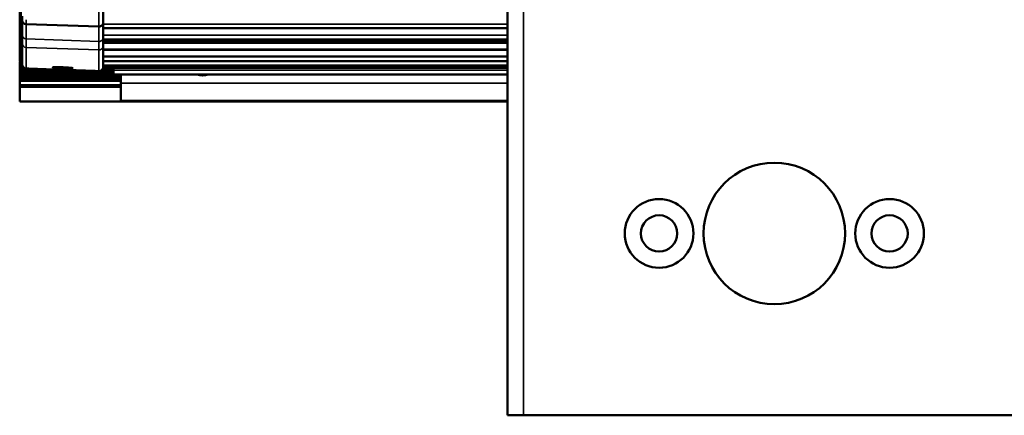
# Model space of a CAD drawing. Header units: millimetres. Extents: x 75 to 4764, y 75 to 3163.
# Tile 36 of 198: x 1366 to 1487, y 931 to 980. Entities that reach past the tile are written whole.
import ezdxf

# ---------------------------------------------------------------- set-up
doc = ezdxf.new("R2010")
doc.units = ezdxf.units.MM
doc.header["$LTSCALE"] = 15
doc.layers.add('Visible (ISO)', color=7, linetype='Continuous', lineweight=50)
doc.layers.add('Visible Narrow (ISO)', color=7, linetype='Continuous', lineweight=35)

msp = doc.modelspace()

# ---------------------------------------------------------------- linework, layer by layer
at = {"layer": 'Visible (ISO)'}
for p, q in [((1425.875, 930.633), (1425.875, 1115.633)), ((1375.875, 981.141), (1375.875, 979.19)), ((1365.875, 979.483), (1365.875, 980.024)), ((1365.875, 979.483), (1365.875, 977.671)), ((1375.358, 978.723), (1366.358, 979.017)), ((1375.875, 977.367), (1375.875, 979.19)), ((1375.875, 978.519), (1425.875, 978.519)), ((1365.875, 977.671), (1365.875, 976.638)), ((1365.875, 976.638), (1365.875, 974.027)), ((1375.875, 976.326), (1375.875, 977.367)), ((1375.875, 977.142), (1425.875, 977.142)), ((1365.592, 975.652), (1365.592, 975.136)), ((1375.875, 974.587), (1375.875, 976.326)), ((1425.875, 975.883), (1375.875, 975.883)), ((1365.575, 974.392), (1365.575, 974.129)), ((1365.596, 974.392), (1365.575, 974.392)), ((1365.575, 974.129), (1365.575, 973.865)), ((1365.601, 974.129), (1365.575, 974.129)), ((1365.721, 974.129), (1365.721, 974.129)), ((1425.875, 975.014), (1375.875, 975.014)), ((1375.875, 974.587), (1375.875, 974.433)), ((1425.875, 974.433), (1375.875, 974.433)), ((1375.875, 974.243), (1375.875, 974.433)), ((1375.875, 974.243), (1375.875, 973.92)), ((1365.575, 973.865), (1365.575, 973.601)), ((1365.615, 973.865), (1365.575, 973.865)), ((1365.575, 973.601), (1365.575, 973.338)), ((1365.731, 973.601), (1365.575, 973.601)), ((1365.575, 973.338), (1365.575, 973.074)), ((1371.778, 973.338), (1365.575, 973.338)), ((1365.575, 973.074), (1365.575, 972.81)), ((1377.175, 973.074), (1365.575, 973.074)), ((1367.703, 973.48), (1366.13, 973.425)), ((1377.175, 973.338), (1375.706, 973.338)), ((1377.175, 973.601), (1375.863, 973.601)), ((1425.875, 973.92), (1375.875, 973.92)), ((1375.875, 973.712), (1375.875, 973.92)), ((1377.175, 973.865), (1375.875, 973.865)), ((1377.175, 973.867), (1377.175, 973.92)), ((1377.175, 973.633), (1377.175, 973.867)), ((1377.175, 973.633), (1377.175, 973.31)), ((1377.175, 973.633), (1425.875, 973.633)), ((1377.175, 972.81), (1377.175, 973.31)), ((1365.575, 972.81), (1365.575, 972.547)), ((1377.175, 972.81), (1365.575, 972.81)), ((1365.575, 972.547), (1365.575, 972.283)), ((1378.075, 972.547), (1365.575, 972.547)), ((1365.575, 972.283), (1365.575, 972.019)), ((1378.075, 972.283), (1365.575, 972.283)), ((1365.575, 972.019), (1365.575, 971.463)), ((1378.075, 972.019), (1365.575, 972.019)), ((1425.875, 972.81), (1377.175, 972.81)), ((1378.075, 971.703), (1378.075, 972.81)), ((1378.075, 969.565), (1378.075, 971.703)), ((1378.075, 971.463), (1365.575, 971.463)), ((1365.575, 971.256), (1365.575, 971.463)), ((1378.075, 971.256), (1365.575, 971.256)), ((1365.575, 969.457), (1365.575, 971.256)), ((1378.075, 969.457), (1365.575, 969.457)), ((1365.575, 969.457), (1365.575, 969.455)), ((1425.875, 969.455), (1365.575, 969.455)), ((1378.075, 969.565), (1378.075, 969.457)), ((1425.875, 930.633), (1427.875, 930.633)), ((1427.875, 930.633), (1489.875, 930.633))]:
    msp.add_line(p, q, dxfattribs=at)
for centre, radius in [((1458.875, 953.133), 8.75), ((1444.625, 953.133), 4.25), ((1473.125, 953.133), 4.25), ((1444.625, 953.133), 2.25), ((1473.125, 953.133), 2.25)]:
    msp.add_circle(centre, radius, dxfattribs=at)
msp.add_arc((1375.375, 973.712), 0.5, 267.99999, 0, dxfattribs=at)
for centre, major_axis, ratio, start_param, end_param in [((1366.375, 979.483), (0.5, 0), 0.9336287, 3.1414183, 4.6772975), ((1375.375, 979.19), (-0.5, 0), 0.9335891, 1.5360616, 3.1417541), ((1366.375, 974.027), (-0.5, 0), 0.999996, 0, 1.5358897), ((1388.175, 974.147), (1.5, 0), 0.9975641, 4.2471715, 5.1776065)]:
    msp.add_ellipse(centre, major_axis=major_axis, ratio=ratio, start_param=start_param, end_param=end_param, dxfattribs=at)
for points, knots in [([(1365.585, 976.891), (1365.581, 977.196), (1365.578, 977.513), (1365.572, 978.17), (1365.569, 978.508), (1365.564, 979.201), (1365.562, 979.556), (1365.559, 980.276), (1365.558, 980.642), (1365.557, 981.378), (1365.556, 981.749), (1365.556, 982.12)], [4.1030493, 4.1030493, 4.1030493, 4.1030493, 4.22491724, 4.22491724, 4.34678517, 4.34678517, 4.46865311, 4.46865311, 4.59052104, 4.59052104, 4.71238898, 4.71238898, 4.71238898, 4.71238898]), ([(1365.592, 975.652), (1365.592, 975.902), (1365.591, 976.153), (1365.588, 976.564), (1365.587, 976.735), (1365.585, 976.891)], [0, 0, 0, 0, 0.07492226, 0.07492226, 0.13203478, 0.13203478, 0.13203478, 0.13203478]), ([(1366.13, 973.425), (1366.097, 973.424), (1366.063, 973.426), (1365.977, 973.441), (1365.925, 973.458), (1365.831, 973.509), (1365.787, 973.542), (1365.714, 973.618), (1365.683, 973.663), (1365.651, 973.731), (1365.642, 973.753), (1365.631, 973.788), (1365.627, 973.802), (1365.62, 973.831), (1365.618, 973.845), (1365.614, 973.868), (1365.613, 973.877), (1365.611, 973.901), (1365.61, 973.914), (1365.606, 973.967), (1365.604, 974.012), (1365.601, 974.121), (1365.6, 974.18), (1365.597, 974.341), (1365.595, 974.455), (1365.593, 974.693), (1365.592, 974.82), (1365.592, 975.01), (1365.592, 975.073), (1365.592, 975.136)], [0, 0, 0, 0, 0.01003, 0.01003, 0.02617144, 0.02617144, 0.04213239, 0.04213239, 0.05805102, 0.05805102, 0.06524332, 0.06524332, 0.07012842, 0.07012842, 0.07646175, 0.07646175, 0.08238251, 0.08238251, 0.09364805, 0.09364805, 0.12751091, 0.12751091, 0.15571463, 0.15571463, 0.19661136, 0.19661136, 0.23534814, 0.23534814, 0.25421252, 0.25421252, 0.25421252, 0.25421252]), ([(1365.719, 974.175), (1365.719, 974.138), (1365.723, 974.1), (1365.732, 974.064), (1365.741, 974.027), (1365.754, 973.991), (1365.771, 973.957), (1365.787, 973.923), (1365.808, 973.891), (1365.832, 973.861), (1365.857, 973.832), (1365.884, 973.805), (1365.915, 973.782), (1365.928, 973.771), (1365.943, 973.761), (1365.957, 973.752)], [0, 0, 0, 0, 0.14285714, 0.14285714, 0.14285714, 0.28571429, 0.28571429, 0.28571429, 0.42857143, 0.42857143, 0.42857143, 0.57142857, 0.57142857, 0.57142857, 0.63552354, 0.63552354, 0.63552354, 0.63552354]), ([(1365.875, 974.154), (1365.862, 974.154), (1365.849, 974.154), (1365.837, 974.155), (1365.812, 974.155), (1365.791, 974.156), (1365.774, 974.158), (1365.756, 974.159), (1365.743, 974.161), (1365.734, 974.164), (1365.724, 974.167), (1365.72, 974.17), (1365.719, 974.175)], [0.50279468, 0.50279468, 0.50279468, 0.50279468, 0.57142857, 0.57142857, 0.57142857, 0.71428571, 0.71428571, 0.71428571, 0.85714286, 0.85714286, 0.85714286, 1, 1, 1, 1]), ([(1366.358, 973.527), (1367.279, 973.495), (1368.227, 973.462), (1369.188, 973.428), (1370.149, 973.395), (1371.124, 973.361), (1372.148, 973.325), (1373.15, 973.29), (1374.198, 973.253), (1375.283, 973.215), (1375.308, 973.214), (1375.333, 973.213), (1375.358, 973.213)], [0, 0, 0, 0, 0.3333333, 0.3333333, 0.3333333, 0.6666667, 0.6666667, 0.6666667, 0.9924893, 0.9924893, 0.9924893, 1, 1, 1, 1]), ([(1370.875, 973.68), (1371.032, 973.675), (1371.198, 973.667), (1371.506, 973.651), (1371.646, 973.641), (1371.869, 973.623), (1371.965, 973.614), (1372.093, 973.595), (1372.125, 973.587), (1372.125, 973.573), (1372.094, 973.567), (1371.967, 973.559), (1371.871, 973.557), (1371.649, 973.556), (1371.509, 973.557), (1371.201, 973.563), (1371.034, 973.567), (1370.72, 973.578), (1370.552, 973.585), (1370.244, 973.601), (1370.104, 973.61), (1369.881, 973.626), (1369.785, 973.635), (1369.657, 973.652), (1369.625, 973.66), (1369.625, 973.674), (1369.656, 973.68), (1369.783, 973.69), (1369.879, 973.693), (1370.101, 973.695), (1370.241, 973.695), (1370.549, 973.69), (1370.716, 973.686), (1370.873, 973.68), (1370.874, 973.68), (1370.874, 973.68), (1370.875, 973.68)], [-0.75376116, -0.75376116, -0.75376116, -0.75376116, -0.70682635, -0.70682635, -0.65967844, -0.65967844, -0.61252006, -0.61252006, -0.56536168, -0.56536168, -0.51825054, -0.51825054, -0.47113939, -0.47113939, -0.42403705, -0.42403705, -0.3769347, -0.3769347, -0.32980812, -0.32980812, -0.28268154, -0.28268154, -0.23553613, -0.23553613, -0.18839072, -0.18839072, -0.14128031, -0.14128031, -0.09416989, -0.09416989, -0.04708495, -0.04708495, 0, 0, 0, 0.0002131, 0.0002131, 0.0002131, 0.0002131])]:
    msp.add_open_spline(points, degree=3, knots=knots, dxfattribs=at)
msp.add_open_spline([(1365.592, 975.652), (1365.592, 975.652), (1365.592, 975.652), (1365.592, 975.652)], degree=3, dxfattribs=at)
at = {"layer": 'Visible Narrow (ISO)'}
for p, q in [((1427.875, 930.633), (1427.875, 1115.633)), ((1365.719, 974.175), (1365.719, 999.763)), ((1375.358, 980.691), (1375.358, 978.723)), ((1366.358, 979.017), (1366.358, 979.573)), ((1366.358, 979.017), (1366.358, 977.187)), ((1425.875, 979.015), (1375.875, 979.015)), ((1375.358, 976.882), (1375.358, 978.723)), ((1366.358, 977.187), (1366.358, 976.143)), ((1375.358, 976.882), (1366.358, 977.187)), ((1375.358, 975.831), (1375.358, 976.882)), ((1425.875, 977.638), (1375.875, 977.638)), ((1375.875, 976.961), (1425.875, 976.961)), ((1375.875, 976.756), (1425.875, 976.756)), ((1375.875, 976.671), (1425.875, 976.671)), ((1365.592, 975.652), (1365.592, 975.136)), ((1366.358, 976.143), (1366.358, 973.527)), ((1375.358, 975.831), (1366.358, 976.143)), ((1375.358, 973.213), (1375.358, 975.831)), ((1375.875, 975.802), (1425.875, 975.802)), ((1367.703, 973.48), (1366.13, 973.425)), ((1377.175, 973.867), (1425.875, 973.867)), ((1425.875, 973.31), (1377.175, 973.31)), ((1378.075, 971.703), (1425.875, 971.703)), ((1378.075, 969.565), (1425.875, 969.565))]:
    msp.add_line(p, q, dxfattribs=at)
for centre, major_axis, ratio, start_param, end_param in [((1365.715, 982.109), (0, -9.122), 0.0174524, 4.7111044, 5.3204441), ((1365.552, 975.567), (0, -2.328), 0.0174524, 1.6071615, 2.1788514), ((1366.085, 976.897), (-0.5, -0.006), 0.5711852, 6.2619216, 6.2831853), ((1366.375, 977.671), (-0.5, 0), 0.96964, 0, 1.5358897), ((1366.375, 976.638), (-0.5, 0), 0.9905167, 0, 1.5358897), ((1375.375, 977.367), (0.5, 0), 0.96964, 4.6774824, 6.2831853), ((1375.375, 976.326), (0.5, 0), 0.9905167, 4.6774824, 6.2831853), ((1365.613, 975.107), (0, -1.182), 0.0174524, 4.6882406, 6.2852488), ((1366.092, 975.136), (-0.5, 0), 0.0241424, 0, 0.0174584), ((1365.608, 1051.847), (0.002, -77.922), 0.0174524, 0.0020635, 0.0801974), ((1366.113, 973.925), (0, -0.5), 0.9998498, 4.712389, 6.3180063), ((1366.126, 1051.847), (0.002, -78.422), 0.0174524, 0.0020635, 0.0578527)]:
    msp.add_ellipse(centre, major_axis=major_axis, ratio=ratio, start_param=start_param, end_param=end_param, dxfattribs=at)

doc.saveas('drawing.dxf')
